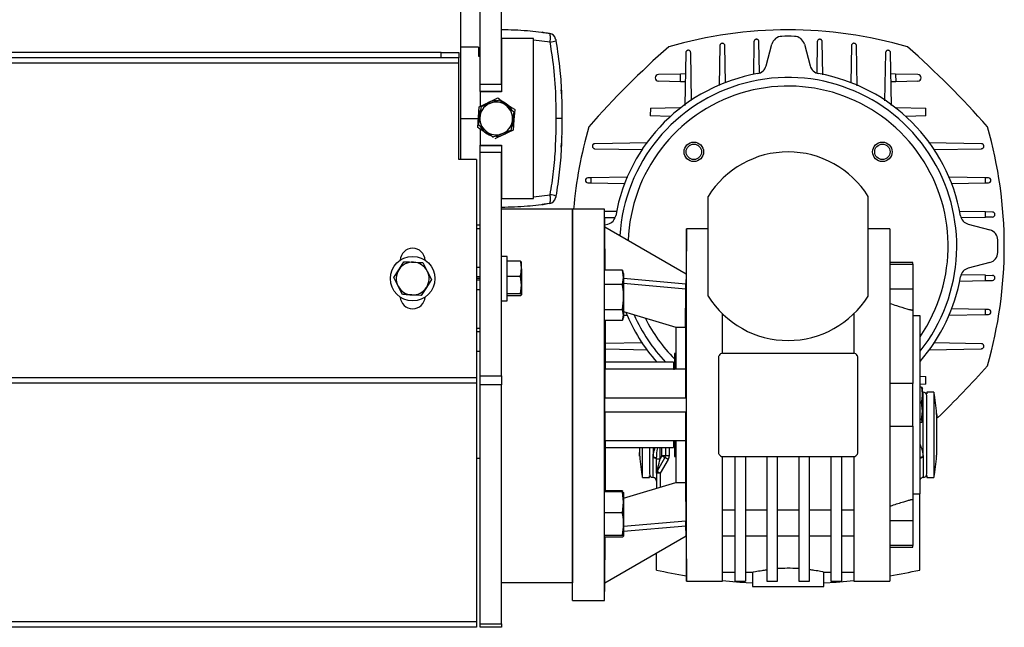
# Model space of a CAD drawing. Header units: millimetres. Extents: x 0 to 420, y 0 to 297.
# Tile 29 of 31: x 310 to 339, y 204 to 222. Entities that reach past the tile are written whole.
import ezdxf

# ---------------------------------------------------------------- set-up
doc = ezdxf.new("R2010")
doc.units = ezdxf.units.MM

msp = doc.modelspace()

# ---------------------------------------------------------------- linework, layer by layer
at = {"color": 7, "linetype": 'Continuous', "lineweight": 25}
for p, q in [((323.2106, 222.2588), (323.2106, 217.5717)), ((323.7965, 219.8194), (323.7965, 222.2588)), ((324.4357, 219.8194), (324.4357, 222.2588)), ((324.4357, 221.1936), (324.4357, 219.5957)), ((325.3944, 221.1936), (324.4357, 221.1936)), ((325.3944, 216.3999), (325.3944, 221.1936)), ((325.893, 221.0797), (325.3944, 221.1396)), ((330.9764, 220.9734), (330.953, 219.7846)), ((331.1472, 219.8649), (331.1255, 220.9734)), ((331.999, 221.0948), (331.9797, 220.1133)), ((332.1665, 220.1593), (332.1481, 221.0948)), ((332.3618, 220.3708), (332.5352, 221.018)), ((333.508, 221.018), (333.6814, 220.3708)), ((333.8951, 221.0948), (333.8768, 220.1616)), ((334.0637, 220.1046), (334.0443, 221.0948)), ((334.9178, 220.9734), (334.896, 219.8634)), ((335.0904, 219.7747), (335.0669, 220.9734)), ((322.6247, 220.7675), (289.7084, 220.7675)), ((322.6247, 220.6077), (322.6247, 220.7675)), ((322.6247, 220.7675), (323.1574, 220.7675)), ((323.1574, 220.7675), (323.1574, 220.6077)), ((323.7433, 220.9273), (323.2106, 220.9273)), ((323.7433, 220.9273), (323.7433, 220.661)), ((323.7433, 220.661), (323.7965, 220.661)), ((329.9537, 220.7641), (329.9227, 219.1827)), ((330.1308, 219.3367), (330.1028, 220.7641)), ((335.9404, 220.7641), (335.9122, 219.3287)), ((336.1205, 219.1873), (336.0895, 220.7641)), ((323.1574, 220.4479), (289.1758, 220.4479)), ((322.6247, 220.6077), (289.7084, 220.6077)), ((323.1574, 220.6077), (322.6247, 220.6077)), ((323.1574, 220.4479), (323.1574, 220.6077)), ((323.1574, 217.5717), (323.1574, 220.4479)), ((329.801, 220.1254), (329.1366, 220.1123)), ((329.7965, 219.897), (329.801, 220.1254)), ((329.9412, 220.1281), (329.801, 220.1254)), ((336.2423, 220.1254), (336.102, 220.1281)), ((336.2423, 220.1254), (336.2468, 219.897)), ((336.9067, 220.1123), (336.2423, 220.1254)), ((323.7965, 219.8194), (324.4357, 219.8194)), ((323.7965, 219.6064), (323.7965, 219.8194)), ((329.7965, 219.897), (329.1366, 219.91)), ((329.9366, 219.8943), (329.7965, 219.897)), ((336.2468, 219.897), (336.1066, 219.8943)), ((336.9067, 219.91), (336.2468, 219.897)), ((324.4357, 219.6064), (323.7965, 219.6064)), ((323.7965, 219.5957), (323.7965, 219.1568)), ((324.4357, 219.5957), (323.7965, 219.5957)), ((326.2249, 219.6576), (326.2249, 219.6577)), ((323.7674, 219.1427), (324.0443, 219.2764)), ((324.0443, 219.2764), (324.3212, 219.4101)), ((324.3728, 219.3561), (324.5908, 219.1743)), ((324.5908, 219.1743), (324.8088, 218.9925)), ((323.743, 218.601), (323.7915, 218.8807)), ((323.7447, 218.836), (323.7674, 219.1427)), ((323.7915, 218.8807), (323.8399, 219.1604)), ((324.8088, 218.9925), (324.7603, 218.7128)), ((324.8297, 219.0642), (324.8071, 218.7575)), ((328.8966, 219.1052), (328.892, 218.8719)), ((328.8966, 219.1052), (329.7813, 219.1226)), ((329.7808, 219.0982), (329.7813, 219.1226)), ((329.7813, 219.1226), (329.8128, 219.1232)), ((336.2304, 219.1232), (336.262, 219.1226)), ((336.262, 219.1226), (337.1467, 219.1052)), ((336.262, 219.1226), (336.2625, 219.0982)), ((337.1513, 218.8719), (337.1467, 219.1052)), ((323.2106, 218.7968), (323.7433, 218.7968)), ((323.7221, 218.5293), (323.7447, 218.836)), ((323.961, 218.4192), (323.743, 218.601)), ((324.7603, 218.7128), (324.7119, 218.4331)), ((324.8071, 218.7575), (324.7844, 218.4508)), ((329.4986, 218.86), (328.892, 218.8719)), ((337.1513, 218.8719), (336.5447, 218.86)), ((323.7965, 218.4787), (323.7965, 217.9978)), ((324.1789, 218.2374), (323.961, 218.4192)), ((324.0777, 218.2874), (323.9763, 218.3564)), ((324.5075, 218.3171), (324.2306, 218.1834)), ((324.7844, 218.4508), (324.5075, 218.3171)), ((323.7965, 217.9872), (323.7965, 217.9978)), ((323.7965, 217.9978), (324.4357, 217.9978)), ((324.4357, 217.9978), (324.4357, 216.3999)), ((328.8068, 218.0714), (327.2301, 218.0404)), ((338.8132, 218.0404), (337.2318, 218.0715)), ((323.7965, 217.9872), (324.4357, 217.9872)), ((323.7965, 217.7741), (323.7965, 217.9872)), ((324.4357, 217.7741), (323.7965, 217.7741)), ((323.7965, 211.0866), (323.7965, 217.7741)), ((324.4357, 211.0866), (324.4357, 217.7741)), ((326.2249, 217.9358), (326.2249, 217.9359)), ((327.2301, 217.8913), (328.6654, 217.8631)), ((337.3859, 217.8633), (338.8132, 217.8913)), ((323.69, 217.5717), (323.1574, 217.5717)), ((323.69, 217.5717), (323.69, 211.0296)), ((327.1095, 217.0195), (327.0207, 217.0178)), ((327.0207, 216.8687), (327.1095, 216.8669)), ((328.2194, 217.0413), (327.1095, 217.0195)), ((327.1095, 217.0195), (327.1095, 216.8669)), ((327.1095, 216.8669), (328.1307, 216.8469)), ((338.9338, 217.0195), (337.8337, 217.0411)), ((337.9141, 216.8469), (338.9338, 216.8669)), ((338.9338, 216.8669), (338.9338, 217.0195)), ((339.0225, 217.0178), (338.9338, 217.0195)), ((338.9338, 216.8669), (339.0225, 216.8687)), ((324.4357, 216.3999), (325.3944, 216.3999)), ((325.3944, 216.454), (325.893, 216.5139)), ((330.6248, 213.4811), (330.6248, 216.4639)), ((335.4184, 213.4811), (335.4184, 216.4639)), ((326.5662, 216.0804), (324.4357, 216.0804)), ((325.6542, 216.216), (325.6804, 216.2212)), ((327.5249, 216.0804), (326.5662, 216.0804)), ((326.5662, 204.3626), (326.5662, 216.0804)), ((326.5662, 216.0804), (326.5662, 204.8952)), ((327.5296, 215.5451), (327.5249, 216.0804)), ((327.5249, 204.3626), (327.5249, 216.0804)), ((327.8895, 216.0146), (327.5256, 216.0074)), ((338.9338, 215.9993), (338.1625, 216.0144)), ((338.9338, 215.8419), (338.9338, 215.9993)), ((339.1439, 215.9951), (338.9338, 215.9993)), ((327.5271, 215.8337), (327.8326, 215.8277)), ((338.2085, 215.8277), (338.9338, 215.8419)), ((339.1439, 215.846), (338.9338, 215.8419)), ((323.7965, 215.601), (323.69, 215.601)), ((323.7965, 215.4945), (323.69, 215.4945)), ((327.529, 215.6071), (327.6233, 215.6323)), ((327.5408, 214.2527), (327.5296, 215.5451)), ((329.9632, 214.14), (327.5296, 215.5451)), ((329.975, 215.4945), (329.9632, 214.14)), ((330.6248, 215.4945), (329.975, 215.4945)), ((329.975, 210.2215), (329.975, 215.4945)), ((336.0683, 215.4945), (335.4184, 215.4945)), ((336.0683, 215.4945), (336.0683, 204.9485)), ((338.42, 215.6323), (339.0671, 215.4589)), ((321.3591, 214.2692), (321.5128, 214.5079)), ((322.0798, 214.4805), (322.2097, 214.2281)), ((324.6061, 214.6689), (324.4357, 214.6689)), ((324.6061, 213.3373), (324.6061, 214.6689)), ((325.0045, 214.5245), (324.6061, 214.5245)), ((325.0045, 214.5245), (325.0322, 214.4914)), ((325.0322, 214.2968), (325.0322, 214.4947)), ((336.7607, 214.4825), (336.0683, 214.4825)), ((336.7607, 214.4343), (336.7607, 214.4825)), ((339.0671, 214.4861), (338.42, 214.3127)), ((321.2055, 214.0305), (321.3591, 214.2692)), ((322.2097, 214.2281), (322.3396, 213.9757)), ((323.7965, 214.3387), (323.69, 214.3387)), ((325.0322, 214.2968), (325.0322, 213.8085)), ((328.0561, 214.2527), (327.5304, 214.2527)), ((328.0931, 214.038), (328.0561, 214.2527)), ((328.0561, 214.2527), (328.0626, 214.2242)), ((328.0931, 214.1536), (328.0668, 214.2257)), ((336.0683, 214.4343), (336.7607, 214.4343)), ((336.7607, 214.4343), (336.7607, 213.6835)), ((321.3354, 213.7781), (321.2055, 214.0305)), ((322.3396, 213.9757), (322.186, 213.737)), ((323.7965, 214.0523), (323.69, 214.0523)), ((323.7965, 214.0031), (323.69, 214.0031)), ((323.7965, 213.9539), (323.69, 213.9539)), ((325.0045, 214.0691), (324.6061, 214.0691)), ((325.0322, 213.8085), (325.0045, 214.0691)), ((328.0561, 213.8233), (328.0931, 214.038)), ((328.0931, 214.1536), (328.0931, 214.038)), ((328.0931, 214.038), (328.0931, 213.4461)), ((329.9606, 213.8405), (328.0931, 214.0039)), ((329.9632, 214.14), (329.9606, 213.8405)), ((338.1537, 213.9304), (338.9338, 213.9457)), ((338.9338, 214.1031), (338.2107, 214.1173)), ((338.9338, 213.9457), (338.9338, 214.1031)), ((338.9338, 214.1031), (339.1439, 214.099)), ((338.9338, 213.9457), (339.1439, 213.9499)), ((321.4653, 213.5257), (321.3354, 213.7781)), ((322.186, 213.737), (322.0323, 213.4983)), ((323.7965, 213.6676), (323.69, 213.6676)), ((325.0045, 213.5478), (325.0322, 213.8085)), ((325.0322, 213.8085), (325.0322, 213.5148)), ((328.0561, 213.8233), (327.5293, 213.8233)), ((328.0931, 213.8622), (329.9607, 213.6988)), ((329.9513, 212.5456), (329.9607, 213.6988)), ((336.7607, 213.6835), (336.0683, 213.6835)), ((336.7607, 213.6835), (336.7607, 213.0647)), ((324.4357, 213.3373), (324.6061, 213.3373)), ((325.0045, 213.5478), (324.6061, 213.5478)), ((325.0045, 213.4818), (324.6061, 213.4818)), ((325.0322, 213.5148), (325.0045, 213.5478)), ((325.0045, 213.4818), (325.0322, 213.5148)), ((328.0931, 213.4461), (328.0931, 212.9062)), ((328.0561, 213.0688), (327.5339, 213.0688)), ((328.0931, 212.9062), (328.0561, 213.0688)), ((328.0931, 213.0145), (329.6554, 212.5456)), ((336.7607, 213.0399), (336.6926, 213.0647)), ((336.6926, 213.0647), (336.7607, 213.0647)), ((336.7607, 213.0647), (336.7607, 213.0399)), ((336.7607, 213.0399), (336.7607, 210.8606)), ((338.9338, 213.0781), (337.9125, 213.0981)), ((338.9338, 212.9255), (338.9338, 213.0781)), ((339.0225, 213.0763), (338.9338, 213.0781)), ((328.0561, 212.7435), (327.5404, 212.7435)), ((327.5482, 211.2867), (327.5482, 212.7435)), ((328.0561, 212.7435), (328.0931, 212.9062)), ((328.0668, 212.7705), (328.0931, 212.8426)), ((328.0931, 212.9062), (328.2095, 212.9039)), ((328.0931, 212.9062), (328.0931, 212.8426)), ((331.0509, 211.7661), (331.0509, 212.9513)), ((334.9923, 212.9513), (334.9923, 211.7661)), ((336.9737, 212.8846), (336.7607, 212.8846)), ((336.9737, 207.5583), (336.9737, 212.8846)), ((337.8239, 212.9037), (338.9338, 212.9255)), ((338.9338, 212.9255), (339.0225, 212.9272)), ((323.7965, 212.5118), (323.69, 212.5118)), ((323.7965, 212.4052), (323.69, 212.4052)), ((329.6554, 212.5456), (329.9513, 212.5456)), ((329.6554, 212.5456), (329.6554, 211.2867)), ((329.9513, 212.5456), (329.9513, 211.2867)), ((323.7965, 211.8193), (323.69, 211.8193)), ((328.6574, 212.0817), (327.5482, 212.0599)), ((327.5482, 211.8983), (328.8114, 211.8735)), ((337.2364, 211.8736), (338.8132, 211.9046)), ((338.8132, 212.0537), (337.3778, 212.0819)), ((329.6554, 211.7737), (329.6128, 211.7623)), ((329.6128, 211.7623), (329.6128, 211.2995)), ((330.9444, 208.7834), (330.9444, 211.6596)), ((331.0509, 211.7661), (334.9923, 211.7661)), ((335.0989, 211.6596), (335.0989, 208.7834)), ((329.9607, 211.2867), (327.5425, 211.2867)), ((329.5915, 211.4998), (327.5482, 211.4998)), ((329.5915, 211.4998), (329.5915, 211.2943)), ((329.5915, 211.2867), (329.6128, 211.2867)), ((323.69, 211.0296), (288.6432, 211.0296)), ((323.69, 211.0296), (323.69, 210.8698)), ((323.7965, 211.0866), (324.4357, 211.0866)), ((323.7965, 210.8203), (323.7965, 211.0866)), ((324.4357, 211.0866), (324.4357, 210.8203)), ((336.9737, 211.0766), (337.1513, 211.0731)), ((337.1467, 210.8398), (337.1513, 211.0731)), ((323.69, 210.8698), (288.6432, 210.8698)), ((323.69, 210.8698), (323.69, 203.7234)), ((324.4357, 210.8203), (323.7965, 210.8203)), ((323.7965, 203.6702), (323.7965, 210.8203)), ((324.4357, 203.6702), (324.4357, 210.8203)), ((336.7607, 210.8606), (336.0683, 210.8606)), ((336.7607, 209.5823), (336.7607, 210.8606)), ((337.1467, 210.8398), (336.9737, 210.8364)), ((337.0206, 210.7481), (336.9737, 210.7481)), ((337.0206, 210.7481), (337.0483, 210.7083)), ((337.0483, 210.5246), (337.0483, 210.7131)), ((327.5296, 210.0084), (327.5296, 210.4345)), ((327.5296, 210.4345), (329.9632, 210.4345)), ((337.0696, 210.605), (337.0483, 210.605)), ((337.0483, 210.5246), (337.0483, 210.0378)), ((337.0696, 208.6441), (337.0696, 210.605)), ((337.3892, 210.605), (337.1761, 210.605)), ((337.1761, 210.605), (337.1761, 210.5532)), ((337.1761, 208.1549), (337.1761, 210.4984)), ((337.3892, 210.605), (337.3892, 208.0484)), ((329.975, 204.9485), (329.975, 210.2215)), ((337.0206, 210.3011), (336.9737, 210.3011)), ((337.0483, 210.0378), (337.0206, 210.3011)), ((337.0206, 209.7745), (337.0483, 210.0378)), ((337.0483, 210.0378), (337.0483, 209.7347)), ((329.9632, 210.0084), (327.5296, 210.0084)), ((337.0206, 209.7745), (336.9737, 209.7745)), ((337.0483, 209.7347), (337.0206, 209.7745)), ((337.0206, 209.6948), (337.0483, 209.7347)), ((337.4766, 208.794), (337.4766, 209.8593)), ((336.0683, 209.5823), (336.7607, 209.5823)), ((336.7607, 209.5823), (336.7607, 207.4031)), ((337.0206, 209.6948), (336.9737, 209.6948)), ((327.5425, 209.1562), (329.9607, 209.1562)), ((327.5482, 207.6232), (327.5482, 209.1562)), ((329.5915, 209.1562), (329.6128, 209.1562)), ((329.5915, 209.1562), (329.5915, 208.9432)), ((329.6128, 209.1437), (329.6128, 208.6807)), ((329.6554, 209.1562), (329.6554, 207.8974)), ((329.9513, 209.1562), (329.9513, 207.8974)), ((327.5482, 208.9432), (329.5915, 208.9432)), ((328.5667, 208.9432), (328.5667, 208.794)), ((328.6541, 208.0484), (328.6541, 208.9432)), ((328.9737, 208.9432), (328.9737, 208.6441)), ((329.1867, 208.6057), (329.1867, 208.9432)), ((329.24, 208.698), (329.24, 208.9432)), ((329.3465, 208.9432), (329.3465, 208.698)), ((329.453, 208.9432), (329.453, 208.698)), ((323.69, 208.6236), (323.7965, 208.6236)), ((328.974, 208.6612), (328.9737, 208.6441)), ((328.9737, 208.0484), (328.9737, 208.6441)), ((329.0803, 208.6057), (329.0802, 208.5872)), ((329.0803, 208.6057), (329.1867, 208.6057)), ((329.3322, 208.6447), (329.0945, 208.2329)), ((329.24, 208.698), (329.1867, 208.6057)), ((329.4245, 208.5914), (329.1867, 208.1796)), ((329.3465, 208.698), (329.24, 208.698)), ((329.24, 208.698), (329.3322, 208.6447)), ((329.4245, 208.5914), (329.3322, 208.6447)), ((329.453, 208.698), (329.3465, 208.698)), ((329.6128, 208.6807), (329.6554, 208.6693)), ((331.0509, 206.4929), (331.0509, 208.6769)), ((331.0509, 208.6769), (334.9923, 208.6769)), ((331.4237, 208.6769), (331.4237, 204.9485)), ((331.7433, 208.6769), (331.7433, 204.9485)), ((332.3825, 208.6769), (332.3825, 204.9485)), ((332.702, 204.9485), (332.702, 208.6769)), ((333.3412, 208.6769), (333.3412, 204.9485)), ((333.6608, 204.9485), (333.6608, 208.6769)), ((334.2999, 208.6769), (334.2999, 204.9485)), ((334.6195, 208.6769), (334.6195, 204.9485)), ((334.9923, 208.6769), (334.9923, 206.4929)), ((337.0696, 208.6441), (337.0693, 208.6612)), ((337.0696, 208.6441), (337.0696, 208.0484)), ((328.6541, 208.0484), (328.8671, 208.0484)), ((328.8671, 208.0484), (328.8671, 208.1006)), ((329.0802, 208.1796), (329.0802, 207.7288)), ((329.1867, 208.1796), (329.0802, 208.1796)), ((329.0945, 208.2329), (329.1867, 208.1796)), ((329.1867, 208.1796), (329.1867, 207.7567)), ((337.1761, 208.1098), (337.1761, 208.0484)), ((337.1761, 208.0484), (337.3892, 208.0484)), ((328.0931, 207.4284), (329.6554, 207.8974)), ((329.6554, 207.8974), (329.9513, 207.8974)), ((329.9513, 207.8974), (329.9607, 206.7441)), ((328.0561, 207.6232), (327.5372, 207.6232)), ((328.0561, 207.6516), (327.5482, 207.6516)), ((328.06, 207.6207), (328.0561, 207.6516)), ((328.0561, 207.6516), (328.0633, 207.64)), ((328.0931, 207.3082), (328.0561, 207.6232)), ((328.0561, 207.6232), (328.0931, 207.599)), ((328.0931, 207.599), (328.0931, 207.3082)), ((336.6926, 207.3783), (336.7607, 207.4031)), ((336.7607, 207.3783), (336.6926, 207.3783)), ((336.7607, 207.5583), (336.9737, 207.5583)), ((336.7607, 207.4031), (336.7607, 207.3783)), ((336.7607, 207.3783), (336.7607, 206.7594)), ((336.9631, 205.2765), (336.9631, 207.5583)), ((328.0561, 206.9932), (328.0931, 207.3082)), ((328.0931, 207.3082), (328.0931, 206.654)), ((331.0509, 207.0828), (331.4237, 207.0828)), ((331.7433, 207.0828), (332.3825, 207.0828)), ((332.702, 207.0828), (333.3412, 207.0828)), ((333.6608, 207.0828), (334.2999, 207.0828)), ((334.6195, 207.0828), (334.9923, 207.0828)), ((328.0561, 206.9932), (327.531, 206.9932)), ((329.9607, 206.7441), (328.0931, 206.5807)), ((328.0931, 206.654), (328.0931, 206.2906)), ((328.0931, 206.4391), (329.9606, 206.6025)), ((329.9632, 206.303), (329.9606, 206.6025)), ((331.0509, 204.9485), (331.0509, 206.4929)), ((334.9923, 206.4929), (334.9923, 204.9485)), ((336.0683, 206.7594), (336.7607, 206.7594)), ((336.7607, 206.7594), (336.7607, 206.0087)), ((328.0561, 206.3148), (327.5291, 206.3148)), ((327.5296, 204.8979), (329.9632, 206.303)), ((327.5296, 204.8979), (327.5415, 206.2665)), ((328.0561, 206.2665), (327.533, 206.2665)), ((328.0931, 206.2906), (328.0561, 206.3148)), ((328.0561, 206.2665), (328.0931, 206.2906)), ((329.9632, 206.3029), (329.975, 204.9485)), ((331.0509, 206.3057), (331.4237, 206.3057)), ((331.7433, 206.3057), (332.3825, 206.3057)), ((332.702, 206.3057), (333.3412, 206.3057)), ((333.6608, 206.3057), (334.2999, 206.3057)), ((334.6195, 206.3057), (334.9923, 206.3057)), ((336.7607, 206.0087), (336.0683, 206.0087)), ((336.0683, 205.9605), (336.7607, 205.9605)), ((336.7607, 205.9605), (336.7607, 206.0087)), ((329.0802, 205.2765), (329.0802, 205.7931)), ((331.0509, 205.2148), (331.4237, 205.2148)), ((331.7433, 205.2148), (331.9678, 205.2148)), ((331.9564, 205.2172), (331.9564, 204.7887)), ((334.0754, 205.2148), (334.2999, 205.2148)), ((334.0869, 204.7887), (334.0869, 205.2172)), ((334.6195, 205.2148), (334.9923, 205.2148)), ((326.5662, 204.8952), (324.4357, 204.8952)), ((327.5249, 204.3626), (327.5296, 204.8979)), ((329.975, 204.9485), (331.0509, 204.9485)), ((331.4237, 204.9485), (331.7433, 204.9485)), ((331.9564, 204.7887), (334.0869, 204.7887)), ((332.3825, 204.9485), (332.702, 204.9485)), ((333.3412, 204.9485), (333.6608, 204.9485)), ((334.2999, 204.9485), (334.6195, 204.9485)), ((334.9923, 204.9485), (336.0683, 204.9485)), ((326.5662, 204.3626), (327.5249, 204.3626)), ((323.69, 203.7234), (288.6432, 203.7234)), ((323.69, 203.5636), (288.6432, 203.5636)), ((323.69, 203.7234), (323.69, 203.5636)), ((323.7965, 203.6702), (324.4357, 203.6702)), ((323.7965, 203.5636), (323.7965, 203.6702)), ((324.4357, 203.5636), (323.7965, 203.5636)), ((324.4357, 203.6702), (324.4357, 203.5636))]:
    msp.add_line(p, q, dxfattribs=at)
at = {"color": 7, "linetype": 'Continuous', "lineweight": 25, "flags": 128}
for points in [[(325.6863, 221.3706), (325.6834, 221.3715), (325.6542, 221.3775)], [(326.2466, 218.7968), (326.2435, 218.7968), (326.2342, 218.7968), (326.219, 218.7968), (326.1984, 218.7968), (326.173, 218.7968), (326.1434, 218.7968), (326.1107, 218.7968), (326.0756, 218.7968)], [(328.9737, 208.6441), (328.9944, 208.643), (329.0144, 208.6398), (329.0328, 208.6345), (329.049, 208.6274), (329.0622, 208.6188), (329.0721, 208.609), (329.0781, 208.5983), (329.0802, 208.5872)], [(328.974, 208.6612), (328.9941, 208.6597), (329.0136, 208.6562), (329.0316, 208.6509), (329.0475, 208.644), (329.0608, 208.6357), (329.0709, 208.6263), (329.0775, 208.6162), (329.0803, 208.6057)], [(331.9564, 204.8832), (331.5792, 204.9088), (331.0509, 204.9577)], [(334.9923, 204.9577), (334.4641, 204.9088), (334.0869, 204.8832)]]:
    msp.add_lwpolyline(points, dxfattribs=at)
at = {"color": 7, "linetype": 'Continuous', "lineweight": 25}
for centre, radius in [((330.1969, 217.7972), 0.2929), ((330.1969, 217.7972), 0.2317), ((335.8463, 217.7972), 0.2929), ((335.8463, 217.7972), 0.2317), ((321.7725, 214.0031), 0.6658)]:
    msp.add_circle(centre, radius, dxfattribs=at)
for centre, radius, start, end in [((325.845, 221.1338), 0.2131, 11.16041, 80.82802), ((333.0216, 208.581), 12.8683, 73.86023, 106.13977), ((332.8439, 220.9353), 0.3196, 91.70716, 165), ((333.0216, 214.9725), 6.285, 88.29284, 91.70716), ((333.1993, 220.9353), 0.3196, 15, 88.29284), ((325.7006, 222.3118), 1.247, 278.87594, 286.98393), ((347.1018, 200.8923), 26.7166, 131.3696, 138.6304), ((318.9414, 200.8923), 26.7166, 41.3696, 48.6304), ((332.0531, 220.4535), 0.3196, 280.02068, 345), ((333.9901, 220.4535), 0.3196, 195, 259.97932), ((333.0216, 214.9725), 5.2464, 100.02068, 169.97932), ((329.1386, 220.0112), 0.1012, 91.12493, 268.87507), ((333.0216, 214.9725), 5.2464, 10.02068, 79.97932), ((336.9047, 220.0112), 0.1012, 271.12493, 88.87507), ((333.0216, 214.9725), 5.0519, 321.4718, 176.44994), ((333.0216, 214.9725), 4.7936, 325.53221, 177.99602), ((324.2759, 218.7968), 0.4917, 110.16733, 170.16733), ((324.2759, 218.7968), 0.5326, 115.77549, 131.9152), ((324.2759, 218.7968), 0.5326, 89.05867, 115.77549), ((324.2759, 218.7968), 0.4917, 50.16733, 110.16733), ((324.2759, 218.7968), 0.5326, 55.77549, 71.9152), ((324.2759, 218.7968), 0.5326, 29.05867, 55.77549), ((324.2759, 218.7968), 0.4917, 350.16733, 50.16733), ((324.2759, 218.7968), 0.5326, 149.05867, 175.77549), ((324.2759, 218.7968), 0.4917, 170.16733, 230.16733), ((324.2759, 218.7968), 0.5326, 355.77549, 11.9152), ((324.2759, 218.7968), 0.5326, 175.77549, 191.9152), ((324.2759, 218.7968), 0.4917, 290.16733, 350.16733), ((324.2759, 218.7968), 0.5326, 329.05867, 355.77549), ((324.2759, 218.7968), 0.5326, 209.05867, 235.77549), ((324.2759, 218.7968), 0.4917, 230.16733, 290.16733), ((324.2759, 218.7968), 0.5326, 235.77549, 251.9152), ((324.2759, 218.7968), 0.5326, 269.05867, 295.77549), ((324.2759, 218.7968), 0.5326, 295.77549, 311.9152), ((339.4131, 214.9725), 12.8683, 163.86023, 175.06114), ((326.6301, 214.9725), 12.8683, 343.86023, 16.13977), ((333.0216, 214.9725), 2.8229, 31.89079, 148.10921), ((327.0222, 216.9432), 0.0746, 91.12503, 268.87497), ((339.021, 216.9432), 0.0746, 271.12503, 88.87497), ((325.845, 216.4597), 0.2131, 279.17198, 348.83959), ((325.7006, 215.2818), 1.247, 73.01607, 81.12406), ((339.1425, 215.9206), 0.0746, 271.12503, 88.87497), ((327.5406, 215.941), 0.3196, 285, 349.97932), ((338.5027, 215.941), 0.3196, 190.02068, 255), ((338.9844, 215.1502), 0.3196, 1.70716, 75), ((333.0216, 214.9725), 6.285, 358.29284, 1.70716), ((321.7725, 214.5357), 0.3728, 2.96843, 177.03157), ((338.9844, 214.7948), 0.3196, 285, 358.29284), ((321.7725, 214.0031), 0.4917, 87.23333, 147.23333), ((321.7725, 214.0031), 0.4917, 27.23333, 87.23333), ((321.7725, 214.0031), 0.4917, 147.23333, 207.23333), ((321.7725, 214.0031), 0.4917, 327.23333, 27.23333), ((338.5027, 214.004), 0.3196, 105, 169.97932), ((333.0216, 214.9725), 5.2464, 318.877, 349.97932), ((339.1425, 214.0244), 0.0746, 271.12503, 88.87497), ((321.7725, 214.0031), 0.4917, 207.23333, 267.23333), ((321.7725, 214.0031), 0.4917, 267.23333, 327.23333), ((321.7725, 213.4705), 0.3728, 182.96843, 357.03157), ((333.0216, 214.9725), 2.8229, 211.89079, 328.10921), ((333.0216, 214.9725), 5.2464, 202.17246, 221.44715), ((339.021, 213.0018), 0.0746, 271.12503, 88.87497), ((333.0216, 214.9725), 5.0519, 204.03276, 223.4257), ((333.0216, 214.9725), 4.7936, 206.83506, 224.67461), ((331.0509, 211.6596), 0.1065, 90, 154.63468), ((334.9923, 211.6596), 0.1065, 25.36532, 90), ((318.9414, 229.0527), 26.7166, 314.0014, 318.6304), ((337.0696, 210.4984), 0.1065, 0, 90), ((329.7726, 209.3267), 7.7231, 4.73788, 9.52728), ((336.2707, 209.3267), 7.7231, 184.73788, 189.52728), ((329.24, 208.698), 0.1065, 330, 0), ((331.0509, 208.7834), 0.1065, 205.36532, 270), ((334.9923, 208.7834), 0.1065, 270, 334.63468), ((337.0638, 208.5231), 0.1382, 87.73709, 130.70433), ((337.0603, 208.5125), 0.1319, 85.96755, 131.04054), ((329.7726, 209.3267), 7.7231, 350.47272, 355.26417), ((328.9737, 208.1549), 0.1065, 180, 270), ((328.9737, 207.9418), 0.1065, 0, 90), ((329.1867, 208.1796), 0.1065, 150, 180), ((337.0696, 207.9418), 0.1065, 90, 154.15807), ((337.0696, 208.1549), 0.1065, 270, 0), ((333.0216, 223.388), 18.5354, 257.72268, 260.53521), ((333.0216, 223.388), 18.5354, 279.46051, 282.27732)]:
    msp.add_arc(centre, radius, start, end, dxfattribs=at)
for points, knots in [([(324.4357, 221.4599), (324.6947, 221.4543), (325.1808, 221.4437), (325.6567, 221.3758), (325.879, 221.3441)], [0, 0, 0, 0, 0.53290796, 1, 1, 1, 1]), ([(325.6542, 221.3775), (325.6577, 221.3771), (325.6641, 221.3762), (325.7194, 221.3685), (325.7892, 221.3583), (325.8414, 221.3501), (325.86, 221.3472)], [0, 0, 0, 0, 0.3216376, 0.5854074, 0.8528627, 1, 1, 1, 1]), ([(325.893, 221.0797), (325.8951, 221.1098), (325.8993, 221.1709), (325.8993, 221.2512), (325.8947, 221.3095), (325.8873, 221.339), (325.8813, 221.3427), (325.879, 221.3441)], [0, 0, 0, 0, 0.2205659, 0.4471115, 0.6649038, 0.8705791, 1, 1, 1, 1]), ([(326.0756, 218.7968), (326.0744, 218.9388), (326.0703, 219.4097), (326.0327, 220.1745), (325.9377, 220.7897), (325.893, 221.0797)], [0, 0, 0, 0, 0.1858282, 0.6161718, 1, 1, 1, 1]), ([(326.0547, 221.1718), (326.0546, 221.1723), (326.0542, 221.1743), (326.0541, 221.1747), (326.054, 221.1751)], [0, 0, 0, 0, 0.2503341, 1, 1, 1, 1]), ([(326.054, 221.175), (326.0541, 221.1748), (326.0542, 221.1742), (326.0554, 221.1681), (326.0578, 221.1557), (326.0612, 221.1385), (326.0636, 221.1256), (326.0648, 221.1191)], [0, 0, 0, 0, 0.1260145, 0.3254676, 0.5397747, 0.7694973, 1, 1, 1, 1]), ([(326.0648, 221.1191), (326.1097, 220.8225), (326.1903, 220.29), (326.2374, 219.5132), (326.2435, 219.0357), (326.2466, 218.7968)], [0, 0, 0, 0, 0.385858, 0.6925854, 1, 1, 1, 1]), ([(331.1255, 220.9734), (331.1244, 220.9819), (331.1224, 220.999), (331.1086, 221.0214), (331.0886, 221.038), (331.0642, 221.0468), (331.0386, 221.0469), (331.0147, 221.0387), (330.9949, 221.0232), (330.9813, 221.0023), (330.9768, 220.9846), (330.9764, 220.9749), (330.9764, 220.9734)], [0, 0, 0, 0, 0.1122558, 0.2245118, 0.3365318, 0.4468534, 0.5548191, 0.6608463, 0.7661545, 0.8722024, 0.9801273, 1, 1, 1, 1]), ([(332.1481, 221.0948), (332.1471, 221.1033), (332.145, 221.1204), (332.1312, 221.1428), (332.1113, 221.1594), (332.087, 221.1681), (332.0616, 221.1684), (332.0378, 221.1603), (332.018, 221.1451), (332.0042, 221.1242), (331.9995, 221.1063), (331.9991, 221.0964), (331.999, 221.0948)], [0, 0, 0, 0, 0.1121459, 0.2243152, 0.3356776, 0.4449017, 0.5518399, 0.6573489, 0.7628356, 0.8696688, 0.9786768, 1, 1, 1, 1]), ([(334.0443, 221.0948), (334.0432, 221.1033), (334.0412, 221.1202), (334.0276, 221.1425), (334.008, 221.159), (333.984, 221.1679), (333.9589, 221.1685), (333.9351, 221.1609), (333.9149, 221.146), (333.9007, 221.1251), (333.8957, 221.1069), (333.8952, 221.0966), (333.8951, 221.0948)], [0, 0, 0, 0, 0.1110068, 0.2220713, 0.3315766, 0.4387605, 0.5443701, 0.6497764, 0.7563828, 0.8651051, 0.9760186, 1, 1, 1, 1]), ([(335.0669, 220.9734), (335.0659, 220.9818), (335.0639, 220.9986), (335.0504, 221.0208), (335.031, 221.0374), (335.0073, 221.0464), (334.9823, 221.0472), (334.9584, 221.0398), (334.938, 221.025), (334.9235, 221.0041), (334.9183, 220.9857), (334.9179, 220.9753), (334.9178, 220.9734)], [0, 0, 0, 0, 0.1100306, 0.2201286, 0.32851, 0.43481, 0.5401323, 0.6459365, 0.7534549, 0.8632429, 0.9749291, 1, 1, 1, 1]), ([(330.1028, 220.7641), (330.1018, 220.7726), (330.0997, 220.7897), (330.0859, 220.812), (330.066, 220.8287), (330.0415, 220.8375), (330.0157, 220.8376), (329.9917, 220.8292), (329.972, 220.8136), (329.9585, 220.7926), (329.9541, 220.7751), (329.9538, 220.7655), (329.9537, 220.7641)], [0, 0, 0, 0, 0.1120015, 0.2239802, 0.336314, 0.4475692, 0.5566441, 0.6634572, 0.7689145, 0.8744392, 0.9813822, 1, 1, 1, 1]), ([(336.0895, 220.7641), (336.0886, 220.7724), (336.0866, 220.7891), (336.0733, 220.8113), (336.054, 220.8278), (336.0306, 220.8369), (336.0056, 220.838), (335.9816, 220.8308), (335.961, 220.8161), (335.9463, 220.7951), (335.941, 220.7765), (335.9405, 220.766), (335.9404, 220.7641)], [0, 0, 0, 0, 0.108956, 0.2179819, 0.3253129, 0.4309863, 0.5363406, 0.6427986, 0.7513302, 0.8620825, 0.9742574, 1, 1, 1, 1]), ([(326.2306, 219.5378), (326.2288, 219.5764), (326.2256, 219.6464), (326.2253, 219.6503), (326.2252, 219.652)], [0, 0, 0, 0, 0.551599, 1, 1, 1, 1]), ([(323.8399, 219.1604), (323.8446, 219.1621), (323.9324, 219.1944), (324.0218, 219.2272), (324.1064, 219.2583)], [0, 0, 0, 0, 0.0529743, 1, 1, 1, 1]), ([(324.1064, 219.2583), (324.1773, 219.2843), (324.2667, 219.3172), (324.3547, 219.3495), (324.3728, 219.3561)], [0, 0, 0, 0, 0.7938143, 1, 1, 1, 1]), ([(324.3212, 219.4101), (324.3406, 219.3969), (324.4246, 219.3398), (324.5099, 219.2818), (324.5755, 219.2372)], [0, 0, 0, 0, 0.2308557, 1, 1, 1, 1]), ([(324.5755, 219.2372), (324.6573, 219.1815), (324.7426, 219.1235), (324.8264, 219.0665), (324.8297, 219.0642)], [0, 0, 0, 0, 0.96033739, 1, 1, 1, 1]), ([(325.893, 216.5139), (325.9304, 216.746), (326.0054, 217.2114), (326.0627, 217.9745), (326.071, 218.5038), (326.0756, 218.7968)], [0, 0, 0, 0, 0.3075818, 0.616784, 1, 1, 1, 1]), ([(326.2466, 218.7968), (326.242, 218.5001), (326.2338, 217.9634), (326.177, 217.1872), (326.1022, 216.7123), (326.0648, 216.4744)], [0, 0, 0, 0, 0.38162754, 0.69023257, 1, 1, 1, 1]), ([(323.9763, 218.3564), (323.9107, 218.401), (323.8254, 218.459), (323.7414, 218.5161), (323.7221, 218.5293)], [0, 0, 0, 0, 0.76914426, 1, 1, 1, 1]), ([(324.4454, 218.3353), (324.3608, 218.3042), (324.2714, 218.2714), (324.1836, 218.2391), (324.1789, 218.2374)], [0, 0, 0, 0, 0.9470257, 1, 1, 1, 1]), ([(324.7119, 218.4331), (324.6937, 218.4265), (324.6057, 218.3941), (324.5164, 218.3613), (324.4454, 218.3353)], [0, 0, 0, 0, 0.2061857, 1, 1, 1, 1]), ([(326.2252, 217.9415), (326.2251, 217.9397), (326.2247, 217.9304), (326.2265, 217.965), (326.2293, 218.0255), (326.2306, 218.0557)], [0, 0, 0, 0, 0.1034372, 0.5516512, 1, 1, 1, 1]), ([(326.2377, 218.243), (326.237, 218.2197), (326.2354, 218.1732), (326.2331, 218.1146), (326.2314, 218.0732), (326.2307, 218.0579), (326.2306, 218.0561), (326.2306, 218.0557)], [0, 0, 0, 0, 0.2364197, 0.4727335, 0.7072765, 0.9427541, 1, 1, 1, 1]), ([(327.2301, 218.0404), (327.2217, 218.0394), (327.205, 218.0375), (327.1829, 218.0242), (327.1663, 218.0049), (327.1572, 217.9814), (327.1562, 217.9565), (327.1633, 217.9324), (327.178, 217.9119), (327.199, 217.8972), (327.2176, 217.8919), (327.2281, 217.8914), (327.2301, 217.8913)], [0, 0, 0, 0, 0.108956, 0.2179819, 0.3253129, 0.4309863, 0.5363406, 0.6427986, 0.7513302, 0.8620825, 0.9742574, 1, 1, 1, 1]), ([(338.8132, 217.8913), (338.8217, 217.8923), (338.8388, 217.8944), (338.8612, 217.9082), (338.8778, 217.9281), (338.8866, 217.9526), (338.8867, 217.9784), (338.8783, 218.0024), (338.8628, 218.0221), (338.8418, 218.0356), (338.8242, 218.04), (338.8146, 218.0404), (338.8132, 218.0404)], [0, 0, 0, 0, 0.11200153, 0.22398025, 0.33631397, 0.44756917, 0.55664411, 0.66345717, 0.76891446, 0.87443919, 0.98138221, 1, 1, 1, 1]), ([(325.879, 216.2494), (325.6567, 216.2177), (325.1808, 216.1498), (324.6947, 216.1393), (324.4357, 216.1336)], [0, 0, 0, 0, 0.46709204, 1, 1, 1, 1]), ([(325.86, 216.2463), (325.8304, 216.2417), (325.7714, 216.2325), (325.7067, 216.2232), (325.6623, 216.2171), (325.6571, 216.2164), (325.6542, 216.216)], [0, 0, 0, 0, 0.23654691, 0.47114812, 0.70753748, 1, 1, 1, 1]), ([(325.879, 216.2494), (325.8825, 216.2525), (325.8897, 216.2589), (325.8965, 216.3003), (325.8995, 216.3607), (325.8986, 216.4345), (325.8948, 216.488), (325.893, 216.5139)], [0, 0, 0, 0, 0.2031561, 0.4077184, 0.6081168, 0.8102288, 1, 1, 1, 1]), ([(326.0648, 216.4744), (326.0638, 216.4688), (326.0616, 216.4575), (326.0586, 216.4417), (326.0561, 216.4289), (326.0544, 216.4201), (326.0541, 216.419), (326.054, 216.4185)], [0, 0, 0, 0, 0.1986721, 0.4049264, 0.603668, 0.8026017, 1, 1, 1, 1]), ([(321.5128, 214.5079), (321.5321, 214.507), (321.6257, 214.5024), (321.7208, 214.4979), (321.7963, 214.4942)], [0, 0, 0, 0, 0.20618569, 1, 1, 1, 1]), ([(321.7963, 214.4942), (321.8863, 214.4899), (321.9814, 214.4853), (322.0749, 214.4807), (322.0798, 214.4805)], [0, 0, 0, 0, 0.9470257, 1, 1, 1, 1]), ([(325.0322, 214.2968), (325.0288, 214.3574), (325.0245, 214.4338), (325.0079, 214.509), (325.0045, 214.5245)], [0, 0, 0, 0, 0.7938143, 1, 1, 1, 1]), ([(325.0045, 214.0691), (325.0054, 214.0731), (325.0223, 214.1482), (325.0274, 214.2245), (325.0322, 214.2968)], [0, 0, 0, 0, 0.0529743, 1, 1, 1, 1]), ([(328.0931, 213.4461), (328.0885, 213.5465), (328.0827, 213.6731), (328.0607, 213.7977), (328.0561, 213.8233)], [0, 0, 0, 0, 0.7938143, 1, 1, 1, 1]), ([(329.9607, 213.6988), (329.9607, 213.734), (329.9606, 213.8048), (329.9606, 213.8285), (329.9606, 213.8405)], [0, 0, 0, 0, 0.4969484, 1, 1, 1, 1]), ([(321.7488, 213.512), (321.6733, 213.5157), (321.5782, 213.5203), (321.4846, 213.5248), (321.4653, 213.5257)], [0, 0, 0, 0, 0.7938143, 1, 1, 1, 1]), ([(322.0323, 213.4983), (322.0274, 213.4986), (321.9339, 213.5031), (321.8388, 213.5077), (321.7488, 213.512)], [0, 0, 0, 0, 0.0529743, 1, 1, 1, 1]), ([(328.0561, 213.0688), (328.0573, 213.0754), (328.0799, 213.1997), (328.0866, 213.3263), (328.0931, 213.4461)], [0, 0, 0, 0, 0.0529743, 1, 1, 1, 1]), ([(336.0683, 213.2603), (336.1361, 213.238), (336.3118, 213.1803), (336.5314, 213.1132), (336.654, 213.0763), (336.6926, 213.0647)], [0, 0, 0, 0, 0.3014267, 0.7805481, 1, 1, 1, 1]), ([(338.8132, 211.9046), (338.8215, 211.9056), (338.8383, 211.9075), (338.8604, 211.9208), (338.8769, 211.9401), (338.8861, 211.9636), (338.8871, 211.9885), (338.8799, 212.0126), (338.8652, 212.0331), (338.8442, 212.0478), (338.8257, 212.0531), (338.8152, 212.0536), (338.8132, 212.0537)], [0, 0, 0, 0, 0.108956, 0.2179819, 0.3253129, 0.4309863, 0.5363406, 0.6427986, 0.7513302, 0.8620825, 0.9742574, 1, 1, 1, 1]), ([(330.9444, 211.6596), (330.9455, 211.672), (330.9469, 211.6878), (330.9533, 211.7022), (330.9547, 211.7052)], [0, 0, 0, 0, 0.7892906, 1, 1, 1, 1]), ([(335.0886, 211.7052), (335.0929, 211.6934), (335.0984, 211.6785), (335.0988, 211.6629), (335.0989, 211.6596)], [0, 0, 0, 0, 0.7892861, 1, 1, 1, 1]), ([(327.5426, 210.4345), (327.5426, 210.5776), (327.5426, 210.8656), (327.5425, 211.1458), (327.5425, 211.2867)], [0, 0, 0, 0, 0.4969489, 1, 1, 1, 1]), ([(329.9606, 210.4345), (329.9606, 210.5776), (329.9606, 210.8656), (329.9607, 211.1458), (329.9607, 211.2867)], [0, 0, 0, 0, 0.4969484, 1, 1, 1, 1]), ([(337.0483, 210.5246), (337.0435, 210.5956), (337.0384, 210.6705), (337.0215, 210.7442), (337.0206, 210.7481)], [0, 0, 0, 0, 0.9470257, 1, 1, 1, 1]), ([(337.0206, 210.3011), (337.024, 210.3164), (337.0406, 210.3901), (337.0449, 210.4651), (337.0483, 210.5246)], [0, 0, 0, 0, 0.2061857, 1, 1, 1, 1]), ([(327.5425, 209.1562), (327.5425, 209.2954), (327.5426, 209.5756), (327.5426, 209.8635), (327.5426, 210.0084)], [0, 0, 0, 0, 0.4969489, 1, 1, 1, 1]), ([(329.9607, 209.1562), (329.9607, 209.2954), (329.9606, 209.5756), (329.9606, 209.8635), (329.9606, 210.0084)], [0, 0, 0, 0, 0.4969484, 1, 1, 1, 1]), ([(337.4766, 209.8593), (337.4757, 209.8713), (337.4741, 209.8953), (337.4719, 209.9272), (337.4702, 209.9515), (337.4692, 209.9652), (337.4691, 209.9671), (337.4698, 209.9568), (337.4713, 209.9356), (337.4733, 209.9058), (337.4752, 209.8787), (337.4763, 209.863), (337.4766, 209.8593)], [0, 0, 0, 0, 0.1076919, 0.2153878, 0.322967, 0.430302, 0.5374094, 0.6444059, 0.7514563, 0.8587011, 0.9661963, 1, 1, 1, 1]), ([(328.8671, 208.9432), (328.8671, 208.9271), (328.8671, 208.835), (328.8671, 208.6803), (328.8671, 208.492), (328.8671, 208.3399), (328.8671, 208.2317), (328.8671, 208.1665), (328.8671, 208.1587), (328.8671, 208.1549)], [0, 0, 0, 0, 0.0344119, 0.1978395, 0.3647352, 0.5316309, 0.6950585, 0.8519629, 1, 1, 1, 1]), ([(328.974, 208.6612), (328.9792, 208.7108), (328.989, 208.803), (329.0216, 208.8989), (329.0367, 208.9432)], [0, 0, 0, 0, 0.5390488, 1, 1, 1, 1]), ([(329.0803, 208.6057), (329.0876, 208.7161), (329.0951, 208.8282), (329.1162, 208.9415), (329.1165, 208.9432)], [0, 0, 0, 0, 0.9856803, 1, 1, 1, 1]), ([(336.9737, 209.0354), (336.9825, 209.0122), (337.0109, 208.937), (337.0526, 208.8104), (337.0637, 208.7109), (337.0693, 208.6612)], [0, 0, 0, 0, 0.1827, 0.5915786, 1, 1, 1, 1]), ([(328.5667, 208.794), (328.5675, 208.782), (328.5692, 208.758), (328.5714, 208.7261), (328.5731, 208.7019), (328.574, 208.6881), (328.5741, 208.6862), (328.5734, 208.6965), (328.572, 208.7177), (328.5699, 208.7475), (328.568, 208.7746), (328.5669, 208.7903), (328.5667, 208.794)], [0, 0, 0, 0, 0.1076919, 0.2153878, 0.322967, 0.430302, 0.5374094, 0.6444059, 0.7514563, 0.8587011, 0.9661963, 1, 1, 1, 1]), ([(329.0802, 208.1796), (329.0802, 208.1811), (329.0802, 208.1842), (329.0802, 208.2087), (329.0802, 208.2467), (329.0802, 208.3213), (329.0802, 208.4369), (329.0802, 208.5363), (329.0802, 208.5872)], [0, 0, 0, 0, 0.0797661, 0.1668154, 0.2743297, 0.3987431, 0.6923618, 1, 1, 1, 1]), ([(329.0945, 208.2329), (329.0945, 208.2332), (329.0947, 208.2339), (329.0967, 208.2418), (329.1048, 208.2748), (329.1354, 208.3984), (329.1648, 208.5171), (329.1867, 208.6057)], [0, 0, 0, 0, 0.02425536, 0.05102904, 0.11844472, 0.34193026, 1, 1, 1, 1]), ([(330.9547, 208.7377), (330.9503, 208.7495), (330.9448, 208.7644), (330.9445, 208.7801), (330.9444, 208.7834)], [0, 0, 0, 0, 0.78928609, 1, 1, 1, 1]), ([(335.0989, 208.7834), (335.0978, 208.7709), (335.0964, 208.7552), (335.09, 208.7408), (335.0886, 208.7377)], [0, 0, 0, 0, 0.7892906, 1, 1, 1, 1]), ([(337.4701, 208.7001), (337.4698, 208.6963), (337.4692, 208.6871), (337.4691, 208.6865), (337.4698, 208.6964), (337.4713, 208.7177), (337.4733, 208.7475), (337.4752, 208.7746), (337.4763, 208.7903), (337.4766, 208.794)], [0, 0, 0, 0, 0.1232428, 0.2880796, 0.4527457, 0.6174947, 0.7825429, 0.9479766, 1, 1, 1, 1]), ([(336.6926, 207.3783), (336.6606, 207.3687), (336.5954, 207.3491), (336.406, 207.2911), (336.2279, 207.2361), (336.0869, 207.1897), (336.0683, 207.1835)], [0, 0, 0, 0, 0.1852308, 0.3778559, 0.9177963, 1, 1, 1, 1]), ([(328.0931, 206.654), (328.0885, 206.7443), (328.0827, 206.8581), (328.0607, 206.9701), (328.0561, 206.9932)], [0, 0, 0, 0, 0.7938143, 1, 1, 1, 1]), ([(328.0561, 206.3148), (328.0573, 206.3207), (328.0799, 206.4325), (328.0866, 206.5463), (328.0931, 206.654)], [0, 0, 0, 0, 0.0529743, 1, 1, 1, 1]), ([(329.9606, 206.6025), (329.9606, 206.6142), (329.9606, 206.6379), (329.9607, 206.7086), (329.9607, 206.7441)], [0, 0, 0, 0, 0.4969484, 1, 1, 1, 1]), ([(333.3412, 205.319), (333.2254, 205.3245), (333.0117, 205.3346), (332.7993, 205.3239), (332.702, 205.319)], [0, 0, 0, 0, 0.5420151, 1, 1, 1, 1]), ([(331.9678, 205.2172), (331.9644, 205.2165), (331.9477, 205.213), (332.0363, 205.2317), (332.1938, 205.2615), (332.3332, 205.281), (332.3825, 205.2878)], [0, 0, 0, 0, 0.0929992, 0.4478972, 0.8048414, 1, 1, 1, 1]), ([(334.0754, 205.2172), (334.0789, 205.2165), (334.0955, 205.213), (334.007, 205.2317), (333.8494, 205.2615), (333.71, 205.281), (333.6608, 205.2878)], [0, 0, 0, 0, 0.0929992, 0.4478972, 0.8048414, 1, 1, 1, 1])]:
    msp.add_open_spline(points, degree=3, knots=knots, dxfattribs=at)
for points in [[(329.9632, 210.4345), (329.9632, 210.3635), (329.9632, 210.2215), (329.9632, 210.0794), (329.9632, 210.0084)], [(329.453, 208.698), (329.4518, 208.6793), (329.4493, 208.6419), (329.4327, 208.6082), (329.4245, 208.5914)]]:
    msp.add_open_spline(points, degree=3, dxfattribs=at)

doc.saveas('drawing.dxf')
